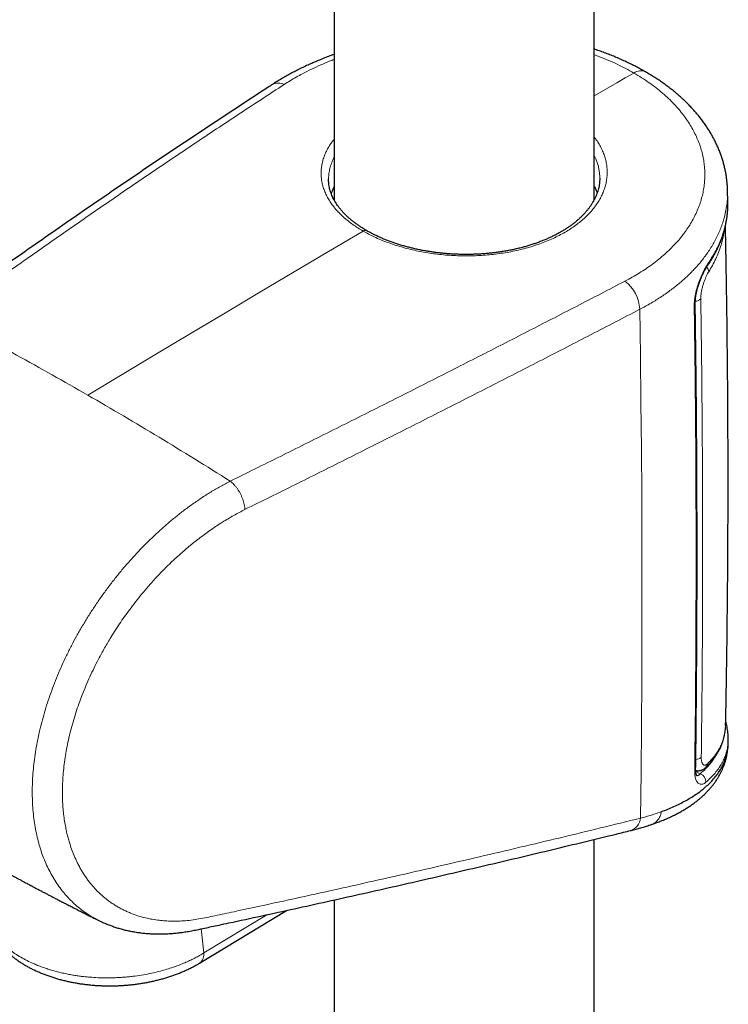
# Model space of a CAD drawing. Header units: millimetres. Extents: x 8 to 830, y 12 to 1725.
# Tile 22 of 256: x 679 to 727, y 470 to 538. Entities that reach past the tile are written whole.
import ezdxf

# ---------------------------------------------------------------- set-up
doc = ezdxf.new("R2010")
doc.units = ezdxf.units.MM

msp = doc.modelspace()

# ---------------------------------------------------------------- linework, layer by layer
at = {"color": 7, "linetype": 'Continuous', "lineweight": 30}
for p, q in [((700.156, 762.108), (700.156, 525.248)), ((717.956, 525.263), (717.956, 758.201)), ((727.089, 525.111), (727.072, 525.899)), ((700.156, 525.436), (700.115, 525.326)), ((717.995, 525.329), (717.956, 525.436)), ((726.936, 489.252), (726.936, 489.257)), ((727.116, 488.274), (727.116, 488.269)), ((717.956, 274.681), (717.956, 481.462)), ((700.156, 477.316), (700.156, 275.737)), ((690.951, 472.987), (696.899, 476.597)), ((690.95, 472.987), (690.947, 472.985))]:
    msp.add_line(p, q, dxfattribs=at)
at = {"color": 8, "linetype": 'Continuous', "lineweight": 0}
for p, q in [((724.894, 486.112), (725.199, 485.95)), ((691.252, 473.69), (695.56, 476.305)), ((691.252, 473.689), (691.064, 475.337))]:
    msp.add_line(p, q, dxfattribs=at)
at = {"color": 8, "linetype": 'Continuous', "lineweight": 0, "flags": 128}
for points in [[(720.661, 533.93), (720.074, 533.59), (719.487, 533.251), (718.9, 532.911), (718.314, 532.571), (717.956, 532.363)], [(702.14, 523.109), (699.786, 521.718), (697.432, 520.323), (695.079, 518.924), (692.725, 517.521), (690.372, 516.115), (688.018, 514.706), (685.665, 513.292), (683.312, 511.875)], [(721.067, 517.753), (721.112, 514.561), (721.149, 511.373), (721.178, 508.191), (721.199, 505.014), (721.213, 501.841), (721.218, 498.674), (721.215, 495.512), (721.205, 492.355), (721.186, 489.203), (721.16, 486.057), (721.125, 482.916)]]:
    msp.add_lwpolyline(points, dxfattribs=at)
at = {"color": 8, "linetype": 'Continuous', "lineweight": 0}
for centre, radius, start, end in [((721.129, 533.287), 0.795, 65.31622, 126.07434), ((696.334, 532.414), 0.831, 60.88315, 118.45848), ((702.289, 522.912), 0.247, 64.84386, 127.13971), ((725.292, 520.287), 0.492, 4.2167, 45.4391), ((725.458, 520.913), 0.299, 325.93411, 2.74765), ((718.445, 517.605), 2.626, 3.22812, 52.15736), ((724.843, 518.864), 0.563, 271.60959, 314.91724), ((724.658, 518.129), 0.196, 312.05492, 359.3203), ((724.887, 487.474), 0.542, 271.12578, 315.41505), ((724.684, 486.297), 0.204, 312.85419, 357.6833), ((725.303, 486.679), 0.399, 314.00247, 354.62014), ((725.038, 485.42), 0.554, 355.23139, 73.06917), ((720.116, 483.033), 1.017, 288.69884, 353.3764)]:
    msp.add_arc(centre, radius, start, end, dxfattribs=at)
at = {"color": 7, "linetype": 'Continuous', "lineweight": 30}
for points, knots in [([(721.461, 534.009), (721.455, 534.013), (721.345, 534.078), (721.127, 534.198), (720.807, 534.369), (720.48, 534.535), (720.146, 534.695), (719.805, 534.85), (719.458, 535), (719.105, 535.144), (718.748, 535.283), (718.385, 535.415), (718.121, 535.507), (717.976, 535.554), (717.956, 535.56)], [0, 0, 0, 0, 0.006533, 0.104404, 0.201657, 0.29877, 0.396682, 0.494596, 0.592566, 0.69065, 0.788931, 0.885708, 0.984137, 1, 1, 1, 1]), ([(700.156, 535.202), (700.155, 535.202), (700.03, 535.158), (699.785, 535.066), (699.42, 534.925), (699.064, 534.78), (698.712, 534.63), (698.367, 534.475), (698.025, 534.315), (697.689, 534.149), (697.359, 533.979), (697.035, 533.805), (696.718, 533.626), (696.409, 533.442), (696.148, 533.282), (695.994, 533.181), (695.939, 533.145)], [0, 0, 0, 0, 0.000185, 0.07984, 0.159495, 0.238863, 0.317178, 0.396815, 0.476411, 0.556023, 0.635692, 0.715592, 0.795317, 0.874908, 0.954942, 1, 1, 1, 1]), ([(727.071, 525.897), (727.069, 525.965), (727.065, 526.123), (727.047, 526.372), (727.018, 526.645), (726.979, 526.918), (726.931, 527.191), (726.872, 527.463), (726.803, 527.735), (726.724, 528.005), (726.636, 528.274), (726.538, 528.541), (726.43, 528.806), (726.312, 529.067), (726.186, 529.326), (726.05, 529.582), (725.904, 529.837), (725.747, 530.091), (725.581, 530.342), (725.405, 530.591), (725.22, 530.836), (725.025, 531.079), (724.821, 531.318), (724.608, 531.553), (724.385, 531.786), (724.154, 532.014), (723.915, 532.238), (723.669, 532.456), (723.414, 532.67), (723.151, 532.88), (722.879, 533.086), (722.599, 533.287), (722.311, 533.484), (722.016, 533.675), (721.733, 533.851), (721.546, 533.959), (721.461, 534.009)], [0, 0, 0, 0, 0.021133, 0.049614, 0.078255, 0.107039, 0.135951, 0.16497, 0.194078, 0.223252, 0.252471, 0.281711, 0.310944, 0.340142, 0.369281, 0.398266, 0.427937, 0.45763, 0.487427, 0.517351, 0.547425, 0.577705, 0.607666, 0.638145, 0.668739, 0.69934, 0.729825, 0.760088, 0.790446, 0.82108, 0.851756, 0.882491, 0.913304, 0.944219, 0.974658, 1, 1, 1, 1]), ([(695.938, 533.145), (695.866, 533.098), (695.146, 532.631), (693.783, 531.736), (691.85, 530.461), (689.926, 529.179), (688.009, 527.892), (686.099, 526.598), (684.198, 525.299), (682.304, 523.995), (680.418, 522.684), (678.541, 521.368), (676.67, 520.047), (674.808, 518.719), (673.491, 517.774), (672.797, 517.271), (672.72, 517.215)], [0, 0, 0, 0, 0.00903, 0.090857, 0.172671, 0.25447, 0.336251, 0.418012, 0.499749, 0.58146, 0.663143, 0.744793, 0.826411, 0.908025, 0.989704, 1, 1, 1, 1]), ([(702.394, 523.136), (702.325, 523.177), (702.186, 523.259), (701.986, 523.386), (701.795, 523.515), (701.613, 523.646), (701.438, 523.78), (701.272, 523.917), (701.114, 524.056), (700.964, 524.197), (700.823, 524.34), (700.691, 524.486), (700.566, 524.634), (700.451, 524.783), (700.345, 524.933), (700.248, 525.084), (700.159, 525.239), (700.079, 525.394), (700.008, 525.551), (699.947, 525.707), (699.896, 525.865), (699.853, 526.023), (699.82, 526.183), (699.797, 526.345), (699.783, 526.502), (699.782, 526.604), (699.781, 526.652)], [0, 0, 0, 0, 0.041203, 0.082614, 0.123825, 0.164719, 0.205223, 0.246511, 0.287426, 0.328331, 0.369293, 0.410393, 0.451722, 0.493362, 0.534188, 0.575896, 0.617882, 0.660087, 0.702448, 0.744906, 0.787398, 0.829928, 0.873366, 0.9172, 0.961303, 1, 1, 1, 1]), ([(718.33, 526.734), (718.33, 526.723), (718.331, 526.654), (718.324, 526.528), (718.308, 526.357), (718.281, 526.187), (718.244, 526.017), (718.198, 525.847), (718.141, 525.678), (718.075, 525.51), (717.999, 525.344), (717.915, 525.18), (717.821, 525.019), (717.719, 524.86), (717.607, 524.703), (717.486, 524.547), (717.357, 524.393), (717.218, 524.242), (717.07, 524.092), (716.914, 523.945), (716.749, 523.8), (716.576, 523.659), (716.396, 523.521), (716.207, 523.387), (716.012, 523.257), (715.81, 523.13), (715.601, 523.008), (715.385, 522.89), (715.161, 522.776), (714.93, 522.666), (714.692, 522.559), (714.448, 522.457), (714.198, 522.359), (713.944, 522.267), (713.685, 522.18), (713.421, 522.098), (713.15, 522.021), (712.875, 521.948), (712.595, 521.881), (712.312, 521.819), (712.025, 521.763), (711.735, 521.712), (711.442, 521.667), (711.147, 521.627), (710.85, 521.593), (710.552, 521.565), (710.251, 521.542), (709.948, 521.525), (709.644, 521.514), (709.339, 521.508), (709.035, 521.508), (708.73, 521.514), (708.424, 521.525), (708.119, 521.542), (707.816, 521.565), (707.516, 521.593), (707.218, 521.627), (706.921, 521.666), (706.625, 521.711), (706.332, 521.761), (706.041, 521.816), (705.753, 521.877), (705.471, 521.943), (705.193, 522.013), (704.919, 522.089), (704.65, 522.169), (704.386, 522.254), (704.126, 522.343), (703.872, 522.437), (703.623, 522.536), (703.381, 522.639), (703.145, 522.745), (702.915, 522.856), (702.692, 522.971), (702.518, 523.065), (702.421, 523.121), (702.395, 523.137)], [0, 0, 0, 0, 0.002934, 0.017423, 0.031854, 0.046259, 0.0606, 0.074967, 0.089317, 0.103606, 0.117802, 0.131871, 0.145787, 0.15957, 0.173355, 0.187143, 0.200932, 0.214723, 0.228511, 0.24229, 0.256056, 0.269803, 0.283524, 0.297212, 0.31086, 0.324463, 0.338024, 0.351522, 0.365072, 0.378724, 0.392437, 0.40617, 0.419868, 0.433488, 0.446958, 0.460638, 0.474328, 0.488027, 0.501735, 0.515452, 0.529177, 0.542892, 0.556569, 0.57026, 0.583925, 0.597586, 0.611262, 0.624974, 0.638739, 0.652489, 0.666162, 0.679907, 0.693693, 0.707483, 0.721233, 0.73491, 0.748521, 0.76219, 0.775931, 0.789712, 0.803502, 0.817264, 0.830968, 0.844591, 0.85823, 0.871906, 0.885549, 0.899182, 0.912826, 0.9265, 0.940226, 0.953773, 0.967378, 0.981054, 0.994763, 1, 1, 1, 1]), ([(700.156, 526.136), (700.152, 526.13), (700.11, 526.054), (700.045, 525.903), (699.983, 525.757), (699.959, 525.683), (699.959, 525.681)], [0, 0, 0, 0, 0.037936, 0.515013, 0.992091, 1, 1, 1, 1]), ([(717.956, 526.183), (717.968, 526.161), (718.018, 526.064), (718.085, 525.908), (718.131, 525.774), (718.152, 525.716)], [0, 0, 0, 0, 0.149299, 0.626289, 1, 1, 1, 1]), ([(727.09, 524.937), (727.091, 524.958), (727.092, 525.016), (727.09, 525.074), (727.088, 525.111)], [0, 0, 0, 0, 0.374961, 1, 1, 1, 1]), ([(725.704, 520.745), (725.749, 520.81), (725.848, 520.955), (725.99, 521.182), (726.133, 521.427), (726.265, 521.672), (726.387, 521.919), (726.501, 522.168), (726.604, 522.42), (726.698, 522.672), (726.782, 522.926), (726.856, 523.182), (726.92, 523.438), (726.973, 523.695), (727.018, 523.954), (727.051, 524.213), (727.075, 524.471), (727.089, 524.709), (727.09, 524.862), (727.09, 524.928)], [0, 0, 0, 0, 0.049601, 0.11078, 0.171698, 0.232235, 0.291922, 0.352679, 0.413202, 0.473541, 0.533749, 0.593879, 0.653989, 0.714126, 0.774343, 0.834642, 0.894304, 0.954103, 1, 1, 1, 1]), ([(726.94, 489.257), (726.957, 490.166), (726.993, 492.044), (727.034, 494.892), (727.068, 497.801), (727.091, 500.71), (727.104, 503.62), (727.107, 506.529), (727.1, 509.439), (727.083, 512.348), (727.057, 515.257), (727.02, 518.166), (726.976, 520.903), (726.941, 522.671), (726.925, 523.47)], [0, 0, 0, 0, 0.07969, 0.164721, 0.249753, 0.334785, 0.419816, 0.504847, 0.589877, 0.674905, 0.75993, 0.844953, 0.929973, 1, 1, 1, 1]), ([(724.855, 518.127), (724.855, 518.139), (724.854, 518.181), (724.856, 518.26), (724.861, 518.365), (724.872, 518.476), (724.886, 518.591), (724.905, 518.709), (724.927, 518.831), (724.954, 518.956), (724.985, 519.084), (725.02, 519.213), (725.058, 519.343), (725.099, 519.473), (725.143, 519.6), (725.19, 519.725), (725.238, 519.848), (725.289, 519.97), (725.342, 520.088), (725.396, 520.202), (725.45, 520.311), (725.504, 520.414), (725.558, 520.509), (725.61, 520.598), (725.659, 520.677), (725.691, 520.723), (725.705, 520.745)], [0, 0, 0, 0, 0.014507, 0.053423, 0.092947, 0.132958, 0.17333, 0.213609, 0.25408, 0.295506, 0.337722, 0.380542, 0.423754, 0.467126, 0.510365, 0.553491, 0.597533, 0.642004, 0.687047, 0.732494, 0.778146, 0.823727, 0.868941, 0.913595, 0.958669, 1, 1, 1, 1]), ([(724.889, 486.288), (724.894, 486.675), (724.912, 488.001), (724.935, 490.271), (724.959, 493.098), (724.975, 495.93), (724.984, 498.765), (724.985, 501.604), (724.98, 504.447), (724.968, 507.294), (724.949, 510.146), (724.922, 513.001), (724.891, 515.661), (724.866, 517.37), (724.855, 518.126)], [0, 0, 0, 0, 0.036757, 0.126028, 0.215299, 0.304567, 0.393834, 0.483099, 0.572361, 0.66162, 0.750877, 0.84013, 0.929381, 1, 1, 1, 1]), ([(727.119, 488.274), (727.12, 488.309), (727.122, 488.407), (727.115, 488.571), (727.1, 488.767), (727.074, 488.964), (727.037, 489.162), (726.995, 489.348), (726.96, 489.468), (726.944, 489.522)], [0, 0, 0, 0, 0.0844557, 0.2393898, 0.3970001, 0.5546392, 0.7126166, 0.8711404, 1, 1, 1, 1]), ([(725.581, 486.393), (725.593, 486.404), (725.662, 486.468), (725.777, 486.587), (725.925, 486.75), (726.063, 486.916), (726.191, 487.084), (726.309, 487.255), (726.416, 487.429), (726.514, 487.605), (726.601, 487.783), (726.679, 487.963), (726.746, 488.146), (726.804, 488.33), (726.851, 488.516), (726.888, 488.703), (726.915, 488.891), (726.93, 489.034), (726.933, 489.114), (726.934, 489.13)], [0, 0, 0, 0, 0.015048, 0.0823, 0.149313, 0.215743, 0.2817, 0.347234, 0.412347, 0.477053, 0.541375, 0.605351, 0.669026, 0.732458, 0.79583, 0.858446, 0.921198, 0.984209, 1, 1, 1, 1]), ([(722.556, 483.367), (722.702, 483.423), (722.995, 483.534), (723.41, 483.713), (723.808, 483.901), (724.187, 484.099), (724.545, 484.307), (724.883, 484.524), (725.2, 484.751), (725.503, 484.993), (725.789, 485.251), (726.056, 485.526), (726.295, 485.811), (726.505, 486.106), (726.685, 486.41), (726.836, 486.722), (726.955, 487.043), (727.043, 487.368), (727.094, 487.698), (727.118, 487.922), (727.115, 488.037), (727.115, 488.04)], [0, 0, 0, 0, 0.051841, 0.103682, 0.155795, 0.207908, 0.260317, 0.312726, 0.365419, 0.418112, 0.475513, 0.533126, 0.590834, 0.648927, 0.707118, 0.7657, 0.824384, 0.883292, 0.940807, 0.998547, 1, 1, 1, 1]), ([(727.115, 488.036), (727.115, 488.052), (727.117, 488.129), (727.118, 488.207), (727.12, 488.269)], [0, 0, 0, 0, 0.201933, 1, 1, 1, 1]), ([(721.879, 482.489), (721.897, 482.494), (722.018, 482.535), (722.236, 482.614), (722.534, 482.728), (722.819, 482.846), (723.096, 482.969), (723.366, 483.097), (723.632, 483.232), (723.89, 483.372), (724.139, 483.518), (724.379, 483.668), (724.61, 483.823), (724.831, 483.983), (725.043, 484.148), (725.245, 484.317), (725.437, 484.49), (725.619, 484.668), (725.79, 484.849), (725.951, 485.033), (726.101, 485.221), (726.24, 485.411), (726.368, 485.603), (726.486, 485.799), (726.594, 485.997), (726.692, 486.197), (726.78, 486.401), (726.857, 486.605), (726.923, 486.811), (726.98, 487.019), (727.027, 487.228), (727.065, 487.44), (727.092, 487.653), (727.108, 487.837), (727.111, 487.951), (727.112, 487.992)], [0, 0, 0, 0, 0.00586, 0.040326, 0.074829, 0.109284, 0.142075, 0.176528, 0.210883, 0.245121, 0.27922, 0.313158, 0.34691, 0.38045, 0.413754, 0.446769, 0.479395, 0.511847, 0.543796, 0.57526, 0.606264, 0.636845, 0.66704, 0.696896, 0.726463, 0.755792, 0.785017, 0.813559, 0.841952, 0.870309, 0.898641, 0.926957, 0.955265, 0.983576, 1, 1, 1, 1]), ([(665.224, 486.785), (665.248, 486.769), (665.338, 486.709), (665.482, 486.613), (665.649, 486.503), (665.786, 486.412), (665.893, 486.342), (665.968, 486.293), (666.014, 486.262), (666.041, 486.244), (666.064, 486.229), (666.089, 486.213), (666.12, 486.192), (666.173, 486.157), (666.255, 486.103), (666.373, 486.027), (666.514, 485.935), (666.671, 485.832), (666.942, 485.656), (667.311, 485.417), (667.77, 485.123), (668.123, 484.897), (668.372, 484.739), (668.517, 484.647), (668.641, 484.569), (668.737, 484.508), (668.813, 484.461), (668.88, 484.418), (668.958, 484.369), (669.085, 484.29), (669.26, 484.18), (669.482, 484.041), (669.72, 483.893), (669.973, 483.736), (670.236, 483.574), (670.503, 483.41), (670.764, 483.25), (671.017, 483.096), (671.255, 482.951), (671.442, 482.838), (671.576, 482.757), (671.655, 482.709), (671.725, 482.668), (671.796, 482.625), (671.891, 482.568), (672.015, 482.493), (672.172, 482.399), (672.36, 482.287), (672.57, 482.162), (672.797, 482.028), (673.026, 481.892), (673.259, 481.755), (673.493, 481.618), (673.695, 481.5), (673.858, 481.404), (673.977, 481.335), (674.078, 481.276), (674.171, 481.223), (674.267, 481.167), (674.375, 481.105), (674.554, 481.002), (674.803, 480.858), (675.12, 480.677), (675.443, 480.493), (675.769, 480.308), (676.034, 480.159), (676.237, 480.045), (676.373, 479.969), (676.491, 479.903), (676.582, 479.852), (676.65, 479.814), (676.71, 479.78), (676.781, 479.741), (676.872, 479.691), (676.985, 479.628), (677.121, 479.552), (677.274, 479.468), (677.437, 479.378), (677.602, 479.287), (677.927, 479.109), (678.262, 478.926), (678.606, 478.74), (678.795, 478.638), (678.971, 478.544), (679.124, 478.461), (679.248, 478.395), (679.335, 478.348), (679.392, 478.318), (679.433, 478.296), (679.481, 478.27), (679.546, 478.236), (679.628, 478.192), (679.727, 478.14), (679.836, 478.082), (679.985, 478.003), (680.163, 477.909), (680.366, 477.802), (680.561, 477.7), (680.761, 477.595), (680.978, 477.482), (681.173, 477.381), (681.33, 477.299), (681.436, 477.245), (681.514, 477.204), (681.578, 477.171), (681.647, 477.136), (681.733, 477.091), (681.839, 477.037), (681.962, 476.974), (682.105, 476.901), (682.26, 476.822), (682.419, 476.74), (682.577, 476.66), (682.777, 476.559), (683.017, 476.438), (683.298, 476.296), (683.587, 476.152), (683.84, 476.025), (684, 475.946), (684.057, 475.918)], [0, 0, 0, 0, 0.00399, 0.014887, 0.024128, 0.031712, 0.037638, 0.041907, 0.044098, 0.045308, 0.046436, 0.047847, 0.049541, 0.051517, 0.056703, 0.063187, 0.07097, 0.079986, 0.089205, 0.115734, 0.140905, 0.164715, 0.173821, 0.181741, 0.188475, 0.194022, 0.197548, 0.200806, 0.205041, 0.21032, 0.221459, 0.233552, 0.246574, 0.260204, 0.27479, 0.289209, 0.303461, 0.31719, 0.330055, 0.342021, 0.347343, 0.35158, 0.354861, 0.358557, 0.363043, 0.370113, 0.378539, 0.388321, 0.400279, 0.412387, 0.424644, 0.437051, 0.449609, 0.462034, 0.469362, 0.475684, 0.481001, 0.485508, 0.490504, 0.496223, 0.502665, 0.519045, 0.535859, 0.552985, 0.570238, 0.587388, 0.5949, 0.602358, 0.608731, 0.613542, 0.616792, 0.619387, 0.623061, 0.627849, 0.63375, 0.640902, 0.649189, 0.657847, 0.666491, 0.675121, 0.708894, 0.718905, 0.728897, 0.7384, 0.746395, 0.752847, 0.757756, 0.759985, 0.761743, 0.764136, 0.767467, 0.771738, 0.776948, 0.782879, 0.788677, 0.800114, 0.810586, 0.820219, 0.830426, 0.841598, 0.853737, 0.860598, 0.866034, 0.870038, 0.872616, 0.87594, 0.880721, 0.885979, 0.892307, 0.899707, 0.907951, 0.916172, 0.924284, 0.932287, 0.946934, 0.9612, 0.975478, 0.991318, 1, 1, 1, 1]), ([(724.967, 485.813), (724.967, 485.813), (724.966, 485.814), (724.958, 485.827), (724.948, 485.848), (724.936, 485.879), (724.924, 485.919), (724.912, 485.969), (724.902, 486.029), (724.894, 486.097), (724.889, 486.173), (724.887, 486.237), (724.888, 486.278), (724.889, 486.29)], [0, 0, 0, 0, 0.085077, 0.176384, 0.26909, 0.3638, 0.460644, 0.559419, 0.659715, 0.761264, 0.860088, 0.962142, 1, 1, 1, 1]), ([(724.889, 486.186), (724.912, 486.18), (724.96, 486.168), (725.036, 486.162), (725.113, 486.164), (725.189, 486.176), (725.264, 486.195), (725.335, 486.223), (725.405, 486.258), (725.473, 486.302), (725.532, 486.346), (725.566, 486.379), (725.58, 486.392)], [0, 0, 0, 0, 0.086419, 0.184854, 0.28265, 0.380698, 0.479994, 0.581712, 0.687276, 0.798421, 0.917176, 1, 1, 1, 1]), ([(684.06, 475.918), (684.09, 475.903), (684.205, 475.844), (684.412, 475.751), (684.681, 475.638), (684.954, 475.534), (685.233, 475.439), (685.515, 475.353), (685.802, 475.275), (686.093, 475.207), (686.389, 475.148), (686.689, 475.098), (686.994, 475.057), (687.301, 475.026), (687.611, 475.003), (687.924, 474.99), (688.239, 474.987), (688.557, 474.992), (688.878, 475.008), (689.202, 475.032), (689.529, 475.066), (689.859, 475.109), (690.151, 475.156), (690.397, 475.2), (690.591, 475.238), (690.89, 475.299), (691.289, 475.384), (691.793, 475.494), (692.344, 475.612), (693.491, 475.857), (695.211, 476.228), (697.449, 476.717), (699.681, 477.209), (701.905, 477.706), (704.123, 478.207), (706.334, 478.712), (708.539, 479.221), (710.737, 479.734), (712.928, 480.252), (715.112, 480.773), (717.29, 481.299), (719.066, 481.731), (720.114, 481.99), (720.441, 482.071)], [0, 0, 0, 0, 0.002778, 0.010988, 0.019195, 0.027405, 0.035624, 0.043856, 0.052109, 0.060386, 0.068694, 0.077038, 0.085422, 0.093827, 0.102201, 0.110581, 0.118976, 0.12739, 0.135831, 0.144304, 0.152816, 0.161373, 0.169979, 0.175466, 0.180322, 0.185214, 0.199269, 0.212149, 0.225916, 0.244188, 0.304872, 0.365617, 0.426311, 0.487004, 0.547695, 0.608385, 0.669073, 0.72976, 0.790445, 0.851129, 0.911811, 0.972492, 1, 1, 1, 1]), ([(720.442, 482.07), (720.455, 482.074), (720.58, 482.103), (720.813, 482.165), (721.139, 482.255), (721.459, 482.35), (721.705, 482.428), (721.843, 482.475), (721.878, 482.487)], [0, 0, 0, 0, 0.026538, 0.247454, 0.472809, 0.697524, 0.921739, 1, 1, 1, 1]), ([(676.178, 476.674), (676.182, 476.648), (676.193, 476.555), (676.223, 476.395), (676.268, 476.195), (676.323, 475.996), (676.388, 475.8), (676.463, 475.605), (676.548, 475.412), (676.642, 475.222), (676.746, 475.033), (676.859, 474.848), (676.982, 474.665), (677.115, 474.485), (677.257, 474.309), (677.409, 474.136), (677.569, 473.966), (677.739, 473.801), (677.918, 473.64), (678.106, 473.483), (678.301, 473.331), (678.505, 473.184), (678.717, 473.042), (678.936, 472.905), (679.162, 472.774), (679.395, 472.649), (679.634, 472.529), (679.879, 472.416), (680.129, 472.308), (680.385, 472.207), (680.646, 472.111), (680.911, 472.022), (681.181, 471.939), (681.455, 471.862), (681.732, 471.792), (682.013, 471.728), (682.296, 471.67), (682.583, 471.618), (682.872, 471.573), (683.163, 471.534), (683.456, 471.502), (683.751, 471.476), (684.047, 471.456), (684.344, 471.443), (684.641, 471.436), (684.939, 471.435), (685.237, 471.441), (685.535, 471.454), (685.833, 471.472), (686.129, 471.497), (686.425, 471.529), (686.719, 471.566), (687.012, 471.61), (687.302, 471.661), (687.59, 471.717), (687.876, 471.78), (688.159, 471.849), (688.438, 471.925), (688.714, 472.006), (688.987, 472.094), (689.255, 472.188), (689.519, 472.287), (689.779, 472.393), (690.033, 472.505), (690.283, 472.623), (690.526, 472.747), (690.748, 472.867), (690.886, 472.949), (690.947, 472.985)], [0, 0, 0, 0, 0.005373, 0.019223, 0.033102, 0.047026, 0.061011, 0.07507, 0.089216, 0.103461, 0.117815, 0.132286, 0.146879, 0.161598, 0.176443, 0.191413, 0.206503, 0.221706, 0.237012, 0.252411, 0.26789, 0.283436, 0.299037, 0.314681, 0.330355, 0.346051, 0.361757, 0.377467, 0.393173, 0.40887, 0.424555, 0.440226, 0.455882, 0.471521, 0.487144, 0.502751, 0.518343, 0.533921, 0.549486, 0.56504, 0.580584, 0.596121, 0.611652, 0.627179, 0.642705, 0.658231, 0.673758, 0.68929, 0.704827, 0.720371, 0.735926, 0.751492, 0.767071, 0.782666, 0.798278, 0.813909, 0.829561, 0.845234, 0.860931, 0.876651, 0.892397, 0.908167, 0.923963, 0.939783, 0.955626, 0.971489, 0.98737, 1, 1, 1, 1])]:
    msp.add_open_spline(points, degree=3, knots=knots, dxfattribs=at)
at = {"color": 8, "linetype": 'Continuous', "lineweight": 0}
for points, knots in [([(696.738, 533.141), (696.872, 533.226), (697.141, 533.398), (697.564, 533.645), (698.05, 533.912), (698.607, 534.194), (699.219, 534.475), (699.736, 534.695), (700.048, 534.813), (700.156, 534.855)], [0, 0, 0, 0, 0.132967, 0.26598, 0.398947, 0.576651, 0.754355, 0.914772, 1, 1, 1, 1]), ([(717.956, 535.173), (718.072, 535.132), (718.401, 535.013), (718.926, 534.798), (719.527, 534.527), (720.109, 534.239), (720.477, 534.033), (720.661, 533.93)], [0, 0, 0, 0, 0.118831, 0.337312, 0.558168, 0.779144, 1, 1, 1, 1]), ([(720.056, 519.679), (720.224, 519.769), (720.559, 519.948), (721.037, 520.233), (721.496, 520.53), (721.938, 520.842), (722.36, 521.169), (722.763, 521.51), (723.14, 521.862), (723.488, 522.221), (723.808, 522.586), (724.099, 522.955), (724.364, 523.332), (724.604, 523.719), (724.82, 524.116), (725.008, 524.523), (725.168, 524.934), (725.297, 525.346), (725.396, 525.757), (725.466, 526.167), (725.508, 526.578), (725.521, 526.994), (725.505, 527.414), (725.459, 527.837), (725.383, 528.258), (725.278, 528.672), (725.145, 529.08), (724.985, 529.48), (724.798, 529.875), (724.582, 530.268), (724.336, 530.659), (724.06, 531.045), (723.756, 531.424), (723.417, 531.803), (723.041, 532.18), (722.628, 532.554), (722.183, 532.917), (721.706, 533.269), (721.2, 533.609), (720.841, 533.823), (720.661, 533.93)], [0, 0, 0, 0, 0.025444, 0.05091, 0.076376, 0.10182, 0.128011, 0.154226, 0.180441, 0.206632, 0.232098, 0.257587, 0.283075, 0.308541, 0.334751, 0.360984, 0.387217, 0.413427, 0.438961, 0.464517, 0.490073, 0.515607, 0.541882, 0.56818, 0.594479, 0.620753, 0.646353, 0.671976, 0.697598, 0.723198, 0.749538, 0.775902, 0.802266, 0.828606, 0.856891, 0.885191, 0.913477, 0.942312, 0.971164, 1, 1, 1, 1]), ([(673.574, 517.236), (674.518, 517.917), (676.406, 519.277), (679.259, 521.299), (682.128, 523.309), (685.015, 525.304), (687.919, 527.285), (690.841, 529.251), (693.779, 531.205), (695.752, 532.495), (696.738, 533.141)], [0, 0, 0, 0, 0.124965, 0.24993, 0.374909, 0.499888, 0.624909, 0.74993, 0.874965, 1, 1, 1, 1]), ([(702.14, 523.109), (702.019, 523.181), (701.779, 523.324), (701.437, 523.556), (701.11, 523.802), (700.801, 524.063), (700.518, 524.334), (700.262, 524.613), (700.033, 524.899), (699.834, 525.192), (699.664, 525.49), (699.523, 525.793), (699.413, 526.1), (699.332, 526.411), (699.282, 526.723), (699.264, 527.035), (699.276, 527.348), (699.32, 527.66), (699.394, 527.972), (699.499, 528.281), (699.633, 528.586), (699.797, 528.885), (699.97, 529.153), (700.101, 529.318), (700.156, 529.387)], [0, 0, 0, 0, 0.043586, 0.087172, 0.133374, 0.179721, 0.226143, 0.272564, 0.318911, 0.365113, 0.411292, 0.457616, 0.504014, 0.550411, 0.596735, 0.642914, 0.689055, 0.735342, 0.781703, 0.828063, 0.87435, 0.920491, 0.966616, 1, 1, 1, 1]), ([(717.956, 529.529), (718.002, 529.47), (718.125, 529.312), (718.292, 529.048), (718.46, 528.738), (718.597, 528.422), (718.705, 528.103), (718.782, 527.78), (718.827, 527.456), (718.842, 527.129), (718.826, 526.802), (718.779, 526.476), (718.702, 526.153), (718.595, 525.833), (718.456, 525.517), (718.288, 525.206), (718.091, 524.902), (717.865, 524.604), (717.612, 524.315), (717.332, 524.036), (717.025, 523.767), (716.693, 523.509), (716.336, 523.262), (715.956, 523.028), (715.556, 522.808), (715.135, 522.602), (714.695, 522.411), (714.236, 522.235), (713.761, 522.075), (713.271, 521.931), (712.768, 521.804), (712.254, 521.694), (711.73, 521.602), (711.197, 521.527), (710.656, 521.471), (710.11, 521.432), (709.562, 521.41), (709.013, 521.407), (708.463, 521.423), (707.915, 521.456), (707.37, 521.507), (706.83, 521.575), (706.298, 521.66), (705.775, 521.762), (705.263, 521.881), (704.761, 522.016), (704.273, 522.167), (703.8, 522.332), (703.343, 522.512), (702.915, 522.703), (702.512, 522.901), (702.264, 523.04), (702.14, 523.109)], [0, 0, 0, 0, 0.012253, 0.032472, 0.052723, 0.072974, 0.093192, 0.113347, 0.133501, 0.153719, 0.173968, 0.194218, 0.214435, 0.234589, 0.254742, 0.274958, 0.295207, 0.315456, 0.335672, 0.355825, 0.375969, 0.396176, 0.416416, 0.436655, 0.456862, 0.477006, 0.497142, 0.517343, 0.537575, 0.557808, 0.578008, 0.598145, 0.618288, 0.638495, 0.658735, 0.678975, 0.699182, 0.719326, 0.739486, 0.759709, 0.779965, 0.80022, 0.820444, 0.840604, 0.860774, 0.881008, 0.901274, 0.92154, 0.941773, 0.961944, 0.980972, 1, 1, 1, 1]), ([(700.156, 528.138), (700.136, 528.099), (700.086, 528.002), (700.017, 527.842), (699.929, 527.607), (699.848, 527.314), (699.79, 526.977), (699.785, 526.756), (699.782, 526.652)], [0, 0, 0, 0, 0.078936, 0.202432, 0.325927, 0.558531, 0.792164, 1, 1, 1, 1]), ([(718.329, 526.734), (718.33, 526.743), (718.335, 526.848), (718.318, 527.048), (718.281, 527.328), (718.219, 527.601), (718.138, 527.86), (718.05, 528.087), (717.983, 528.223), (717.956, 528.279)], [0, 0, 0, 0, 0.017391, 0.199854, 0.38281, 0.554804, 0.727212, 0.887184, 1, 1, 1, 1]), ([(727.07, 525.897), (727.071, 525.732), (727.073, 525.403), (727.025, 524.91), (726.944, 524.425), (726.836, 523.98), (726.71, 523.576), (726.573, 523.207), (726.413, 522.841), (726.236, 522.485), (726.042, 522.14), (725.833, 521.805), (725.606, 521.475), (725.363, 521.153), (725.105, 520.841), (724.85, 520.555), (724.597, 520.291), (724.346, 520.045), (724.082, 519.801), (723.804, 519.559), (723.514, 519.322), (723.209, 519.087), (722.887, 518.853), (722.549, 518.622), (722.199, 518.397), (721.836, 518.177), (721.459, 517.961), (721.198, 517.822), (721.067, 517.753)], [0, 0, 0, 0, 0.0536273, 0.1068507, 0.1601845, 0.2118983, 0.2527954, 0.2936925, 0.3347912, 0.3758899, 0.4145994, 0.4533089, 0.4921894, 0.53107, 0.5684807, 0.6059298, 0.6370459, 0.6681841, 0.7002096, 0.7322352, 0.7643575, 0.7964798, 0.8300934, 0.8637069, 0.8974324, 0.931158, 0.965564, 1, 1, 1, 1]), ([(725.757, 520.927), (725.848, 521.064), (726.032, 521.34), (726.27, 521.763), (726.481, 522.193), (726.662, 522.63), (726.813, 523.074), (726.932, 523.523), (727.02, 523.977), (727.067, 524.376), (727.088, 524.696), (727.09, 524.864), (727.09, 524.937)], [0, 0, 0, 0, 0.108119, 0.216699, 0.325469, 0.4351, 0.544926, 0.655624, 0.766523, 0.877904, 0.946874, 1, 1, 1, 1]), ([(726.855, 523.184), (726.842, 523.1), (726.817, 522.924), (726.748, 522.58), (726.636, 522.151), (726.468, 521.664), (726.268, 521.197), (726.044, 520.753), (725.869, 520.465), (725.783, 520.323)], [0, 0, 0, 0, 0.085673, 0.179987, 0.353614, 0.527644, 0.686616, 0.845898, 1, 1, 1, 1]), ([(724.789, 517.984), (724.79, 518.049), (724.791, 518.179), (724.809, 518.389), (724.838, 518.607), (724.88, 518.83), (724.933, 519.055), (724.997, 519.283), (725.069, 519.51), (725.15, 519.733), (725.237, 519.952), (725.33, 520.163), (725.428, 520.366), (725.532, 520.564), (725.643, 520.756), (725.719, 520.87), (725.757, 520.927)], [0, 0, 0, 0, 0.066901, 0.134035, 0.200947, 0.26817, 0.335614, 0.402856, 0.472031, 0.541418, 0.610615, 0.683194, 0.755984, 0.828585, 0.914289, 1, 1, 1, 1]), ([(725.783, 520.323), (725.759, 520.282), (725.71, 520.202), (725.632, 520.049), (725.551, 519.87), (725.471, 519.662), (725.397, 519.44), (725.336, 519.218), (725.29, 519.003), (725.259, 518.802), (725.242, 518.62), (725.241, 518.514), (725.241, 518.466)], [0, 0, 0, 0, 0.095429, 0.190848, 0.301664, 0.412443, 0.522633, 0.63277, 0.730682, 0.82604, 0.921373, 1, 1, 1, 1]), ([(693.059, 505.988), (694.201, 506.554), (696.486, 507.685), (699.895, 509.386), (703.291, 511.091), (706.673, 512.8), (710.041, 514.514), (713.395, 516.232), (716.735, 517.953), (718.949, 519.104), (720.056, 519.679)], [0, 0, 0, 0, 0.124965, 0.24993, 0.374909, 0.499888, 0.624909, 0.74993, 0.874965, 1, 1, 1, 1]), ([(725.241, 518.466), (725.243, 518.329), (725.262, 517.034), (725.293, 514.584), (725.328, 511.122), (725.352, 507.665), (725.365, 504.214), (725.368, 500.769), (725.361, 497.33), (725.342, 493.898), (725.314, 490.485), (725.287, 488.219), (725.273, 487.093)], [0, 0, 0, 0, 0.0130211, 0.1228155, 0.2326114, 0.3424115, 0.452213, 0.5620298, 0.6718481, 0.7816705, 0.8914943, 1, 1, 1, 1]), ([(721.067, 517.753), (719.96, 517.177), (717.746, 516.026), (714.405, 514.303), (711.052, 512.584), (707.682, 510.869), (704.298, 509.157), (700.899, 507.449), (697.487, 505.744), (695.2, 504.611), (694.056, 504.045)], [0, 0, 0, 0, 0.124965, 0.249931, 0.37491, 0.499889, 0.62491, 0.749931, 0.874965, 1, 1, 1, 1]), ([(724.823, 486.147), (724.837, 487.322), (724.865, 489.67), (724.893, 493.202), (724.911, 496.739), (724.918, 500.283), (724.915, 503.834), (724.9, 507.391), (724.874, 510.955), (724.838, 514.485), (724.805, 516.831), (724.789, 517.984)], [0, 0, 0, 0, 0.111508, 0.223018, 0.334528, 0.446043, 0.557573, 0.669104, 0.78064, 0.892177, 1, 1, 1, 1]), ([(684.061, 475.92), (683.96, 475.97), (683.712, 476.093), (683.338, 476.321), (682.939, 476.597), (682.563, 476.897), (682.21, 477.219), (681.876, 477.567), (681.559, 477.942), (681.261, 478.345), (680.982, 478.776), (680.726, 479.23), (680.495, 479.7), (680.291, 480.186), (680.111, 480.686), (679.954, 481.204), (679.82, 481.745), (679.709, 482.309), (679.621, 482.894), (679.559, 483.495), (679.523, 484.104), (679.511, 484.718), (679.523, 485.337), (679.559, 485.967), (679.62, 486.612), (679.706, 487.271), (679.818, 487.944), (679.954, 488.624), (680.114, 489.301), (680.294, 489.975), (680.496, 490.645), (680.719, 491.316), (680.967, 491.993), (681.239, 492.675), (681.536, 493.362), (681.854, 494.045), (682.19, 494.716), (682.543, 495.376), (682.911, 496.023), (683.297, 496.662), (683.704, 497.298), (684.131, 497.929), (684.58, 498.555), (685.045, 499.167), (685.521, 499.76), (686.007, 500.334), (686.502, 500.888), (687.009, 501.425), (687.532, 501.95), (688.07, 502.462), (688.622, 502.957), (689.184, 503.432), (689.777, 503.904), (690.403, 504.369), (691.061, 504.823), (691.724, 505.246), (692.391, 505.638), (692.837, 505.871), (693.059, 505.988)], [0, 0, 0, 0, 0.012411, 0.030477, 0.048527, 0.066078, 0.083644, 0.10121, 0.118761, 0.136828, 0.154912, 0.172996, 0.191063, 0.208518, 0.225988, 0.243458, 0.260913, 0.278879, 0.296862, 0.314845, 0.332811, 0.3502, 0.367603, 0.385006, 0.402394, 0.420289, 0.438199, 0.45611, 0.474005, 0.491374, 0.508759, 0.526143, 0.543512, 0.561384, 0.579272, 0.597161, 0.615033, 0.632434, 0.64985, 0.667266, 0.684667, 0.702568, 0.720485, 0.738402, 0.756303, 0.773793, 0.791298, 0.808803, 0.826293, 0.844287, 0.862297, 0.880308, 0.898302, 0.918618, 0.93897, 0.959333, 0.979684, 1, 1, 1, 1]), ([(694.056, 504.045), (694.053, 504.1), (694.046, 504.211), (694.016, 504.389), (693.971, 504.571), (693.911, 504.757), (693.838, 504.941), (693.752, 505.123), (693.655, 505.298), (693.549, 505.464), (693.434, 505.619), (693.313, 505.76), (693.187, 505.886), (693.102, 505.954), (693.059, 505.988)], [0, 0, 0, 0, 0.083333, 0.166666, 0.25, 0.333333, 0.416666, 0.499999, 0.583333, 0.666666, 0.75, 0.833333, 0.916667, 1, 1, 1, 1]), ([(694.056, 504.045), (693.929, 503.98), (693.673, 503.85), (693.29, 503.641), (692.908, 503.42), (692.526, 503.186), (692.144, 502.941), (691.764, 502.684), (691.385, 502.416), (691.017, 502.142), (690.659, 501.865), (690.321, 501.592), (689.996, 501.319), (689.684, 501.047), (689.375, 500.768), (688.995, 500.413), (688.549, 499.975), (688.051, 499.456), (687.572, 498.929), (687.119, 498.402), (686.684, 497.867), (686.283, 497.346), (685.91, 496.837), (685.563, 496.34), (685.229, 495.834), (684.935, 495.369), (684.681, 494.947), (684.463, 494.57), (684.251, 494.189), (684.009, 493.735), (683.74, 493.206), (683.453, 492.599), (683.184, 491.986), (682.933, 491.368), (682.702, 490.747), (682.49, 490.123), (682.299, 489.497), (682.131, 488.877), (681.985, 488.264), (681.862, 487.659), (681.759, 487.057), (681.679, 486.458), (681.621, 485.865), (681.586, 485.278), (681.574, 484.698), (681.584, 484.155), (681.613, 483.649), (681.658, 483.179), (681.719, 482.717), (681.79, 482.308), (681.866, 481.948), (681.942, 481.635), (682.028, 481.328), (682.141, 480.965), (682.289, 480.554), (682.46, 480.15), (682.624, 479.809), (682.77, 479.533), (682.921, 479.273), (683.075, 479.029), (683.237, 478.793), (683.447, 478.509), (683.714, 478.188), (684.04, 477.846), (684.381, 477.535), (684.695, 477.285), (684.982, 477.082), (685.228, 476.923), (685.473, 476.78), (685.717, 476.65), (685.968, 476.53), (686.285, 476.393), (686.676, 476.249), (687.137, 476.113), (687.605, 476.008), (688.061, 475.934), (688.509, 475.887), (688.949, 475.863), (689.397, 475.861), (689.875, 475.882), (690.381, 475.93), (690.916, 476.008), (691.459, 476.116), (692.26, 476.291), (693.762, 476.608), (696.051, 477.104), (698.865, 477.719), (701.756, 478.361), (704.636, 479.01), (707.418, 479.646), (710.165, 480.283), (712.876, 480.92), (715.637, 481.579), (718.388, 482.243), (720.213, 482.691), (721.125, 482.916)], [0, 0, 0, 0, 0.005646, 0.011292, 0.016959, 0.022625, 0.028323, 0.034021, 0.039739, 0.045457, 0.050817, 0.056182, 0.061088, 0.065994, 0.070914, 0.075834, 0.084288, 0.092758, 0.100797, 0.10885, 0.116627, 0.124418, 0.131288, 0.138158, 0.145066, 0.151974, 0.156948, 0.161923, 0.166912, 0.171901, 0.179662, 0.187436, 0.195272, 0.203108, 0.211001, 0.218894, 0.22685, 0.234822, 0.24259, 0.250372, 0.258216, 0.26606, 0.273961, 0.281862, 0.289828, 0.297808, 0.304628, 0.311447, 0.318303, 0.325159, 0.330109, 0.33506, 0.340025, 0.344989, 0.353011, 0.361047, 0.366423, 0.371804, 0.376726, 0.381648, 0.386583, 0.391519, 0.400001, 0.4085, 0.416568, 0.424651, 0.430028, 0.43541, 0.440332, 0.445254, 0.450189, 0.455124, 0.463604, 0.472101, 0.480166, 0.488245, 0.495439, 0.502633, 0.509869, 0.517105, 0.525319, 0.533534, 0.541793, 0.550053, 0.569912, 0.61017, 0.654456, 0.698743, 0.743032, 0.787322, 0.827587, 0.870689, 0.913791, 0.956895, 1, 1, 1, 1]), ([(725.701, 486.641), (725.803, 486.745), (725.994, 486.94), (726.233, 487.24), (726.433, 487.536), (726.601, 487.843), (726.736, 488.159), (726.84, 488.484), (726.906, 488.817), (726.938, 489.074), (726.937, 489.221), (726.936, 489.252)], [0, 0, 0, 0, 0.133102, 0.250731, 0.368883, 0.487248, 0.606593, 0.726162, 0.846727, 0.967526, 1, 1, 1, 1]), ([(727.116, 488.269), (727.116, 488.222), (727.116, 488.06), (727.08, 487.791), (727.01, 487.462), (726.907, 487.143), (726.77, 486.83), (726.601, 486.523), (726.399, 486.223), (726.163, 485.931), (725.896, 485.647), (725.692, 485.465), (725.589, 485.374)], [0, 0, 0, 0, 0.043722, 0.151246, 0.255751, 0.360712, 0.465861, 0.571854, 0.678037, 0.785072, 0.892302, 1, 1, 1, 1]), ([(725.199, 485.95), (725.295, 486.034), (725.489, 486.203), (725.743, 486.468), (725.969, 486.744), (726.125, 486.961), (726.196, 487.089), (726.212, 487.118)], [0, 0, 0, 0, 0.2310308, 0.4633347, 0.6956382, 0.9304455, 1, 1, 1, 1]), ([(725.273, 487.093), (725.274, 487.049), (725.275, 486.959), (725.287, 486.858), (725.303, 486.781), (725.32, 486.724), (725.34, 486.674), (725.369, 486.623), (725.407, 486.579), (725.453, 486.551), (725.498, 486.541), (725.541, 486.544), (725.587, 486.559), (725.64, 486.587), (725.678, 486.621), (725.701, 486.641)], [0, 0, 0, 0, 0.091612, 0.185075, 0.242711, 0.300768, 0.360113, 0.419886, 0.513453, 0.608547, 0.679459, 0.750947, 0.824184, 0.897995, 1, 1, 1, 1]), ([(725.589, 485.374), (725.555, 485.348), (725.485, 485.294), (725.383, 485.248), (725.283, 485.228), (725.188, 485.238), (725.1, 485.278), (725.022, 485.346), (724.955, 485.441), (724.901, 485.56), (724.862, 485.694), (724.838, 485.838), (724.824, 485.985), (724.823, 486.093), (724.823, 486.147)], [0, 0, 0, 0, 0.089759, 0.179772, 0.2695, 0.358713, 0.448217, 0.537393, 0.621978, 0.706854, 0.791412, 0.860884, 0.930535, 1, 1, 1, 1]), ([(724.956, 485.833), (724.961, 485.831), (724.98, 485.824), (725.015, 485.825), (725.06, 485.837), (725.106, 485.862), (725.152, 485.898), (725.183, 485.933), (725.199, 485.95)], [0, 0, 0, 0, 0.070365, 0.2574, 0.439943, 0.623725, 0.811251, 1, 1, 1, 1]), ([(721.125, 482.916), (721.25, 482.95), (721.5, 483.019), (721.862, 483.13), (722.216, 483.245), (722.443, 483.326), (722.556, 483.367)], [0, 0, 0, 0, 0.249531, 0.499249, 0.74953, 1, 1, 1, 1]), ([(722.556, 483.367), (722.544, 483.312), (722.525, 483.228), (722.48, 483.1), (722.428, 482.981), (722.352, 482.855), (722.265, 482.743), (722.165, 482.646), (722.056, 482.568), (721.96, 482.515), (721.898, 482.496), (721.878, 482.49)], [0, 0, 0, 0, 0.128951, 0.198089, 0.321968, 0.446242, 0.570122, 0.694001, 0.818275, 0.942154, 1, 1, 1, 1]), ([(676.18, 476.675), (676.185, 476.633), (676.199, 476.512), (676.244, 476.312), (676.31, 476.079), (676.389, 475.864), (676.475, 475.667), (676.567, 475.485), (676.669, 475.305), (676.814, 475.079), (677.014, 474.811), (677.278, 474.511), (677.529, 474.268), (677.75, 474.076), (677.937, 473.926), (678.133, 473.78), (678.396, 473.599), (678.734, 473.39), (679.15, 473.165), (679.537, 472.983), (679.881, 472.838), (680.187, 472.721), (680.502, 472.612), (680.826, 472.51), (681.159, 472.417), (681.5, 472.332), (681.849, 472.255), (682.185, 472.192), (682.507, 472.139), (682.813, 472.096), (683.122, 472.06), (683.521, 472.023), (684.01, 471.992), (684.579, 471.979), (685.062, 471.987), (685.456, 472.004), (685.773, 472.025), (686.091, 472.054), (686.494, 472.098), (686.98, 472.167), (687.534, 472.269), (688.042, 472.383), (688.504, 472.505), (688.922, 472.632), (689.32, 472.767), (689.685, 472.905), (690.03, 473.049), (690.351, 473.196), (690.661, 473.351), (690.962, 473.514), (691.155, 473.63), (691.252, 473.689)], [0, 0, 0, 0, 0.010393, 0.030228, 0.050104, 0.069337, 0.085143, 0.100949, 0.116838, 0.132726, 0.161674, 0.190749, 0.218077, 0.233831, 0.249586, 0.265422, 0.281258, 0.310111, 0.339089, 0.366325, 0.384624, 0.402922, 0.421349, 0.439776, 0.458352, 0.476927, 0.495637, 0.514347, 0.530091, 0.545835, 0.56166, 0.577486, 0.606316, 0.635271, 0.662484, 0.678274, 0.694063, 0.709934, 0.725805, 0.754718, 0.783756, 0.811047, 0.834475, 0.85797, 0.879602, 0.901285, 0.921097, 0.940948, 0.960155, 0.980058, 1, 1, 1, 1]), ([(691.252, 473.689), (691.252, 473.689), (691.252, 473.653), (691.25, 473.584), (691.24, 473.484), (691.222, 473.389), (691.195, 473.301), (691.162, 473.222), (691.121, 473.15), (691.072, 473.086), (691.017, 473.033), (690.976, 473), (690.952, 472.988), (690.95, 472.987)], [0, 0, 0, 0, 0.000572, 0.109038, 0.218257, 0.329851, 0.442266, 0.550732, 0.659952, 0.771546, 0.883961, 0.992427, 1, 1, 1, 1])]:
    msp.add_open_spline(points, degree=3, knots=knots, dxfattribs=at)
for points in [[(673.574, 517.236), (674.385, 516.809), (676.006, 515.953), (678.44, 514.627), (680.875, 513.272), (682.5, 512.341), (683.312, 511.875)], [(693.059, 505.988), (692.247, 506.497), (690.622, 507.515), (688.185, 509.001), (685.748, 510.459), (684.124, 511.403), (683.312, 511.875)]]:
    msp.add_open_spline(points, degree=3, dxfattribs=at)

doc.saveas('drawing.dxf')
